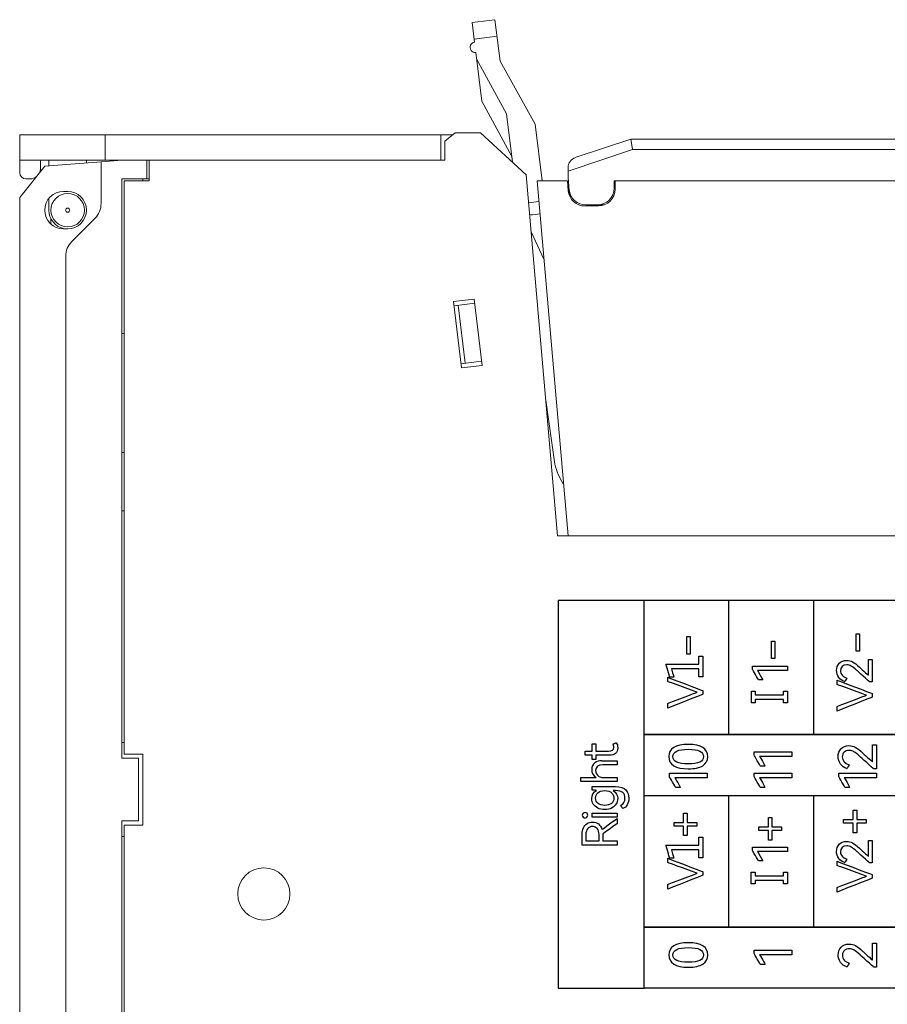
# Model space of a CAD drawing. Header units: inches. Extents: x 1106 to 1533, y 168 to 467.
# Tile 4 of 23: x 1219 to 1261, y 314 to 361. Entities that reach past the tile are written whole.
import ezdxf

# ---------------------------------------------------------------- set-up
doc = ezdxf.new("R2010")
doc.units = ezdxf.units.IN
doc.header["$LTSCALE"] = 23.1
doc.header["$MEASUREMENT"] = 0
doc.layers.get('0').update_dxf_attribs({"lineweight": 18})
doc.layers.add('1_27', color=7, linetype='Continuous', lineweight=18)
doc.layers.add('1_6', color=7, linetype='Continuous', lineweight=18)
doc.layers.add('Layer0000', color=7, linetype='Continuous')

msp = doc.modelspace()

# ---------------------------------------------------------------- linework, layer by layer
at = {"color": 7, "linetype": 'Continuous', "lineweight": 0}
for p, q in [((1219.349, 353.35), (1219.349, 355.15)), ((1219.349, 355.15), (1240.098, 355.15)), ((1223.449, 353.95), (1223.449, 355.175)), ((1239.523, 353.95), (1239.523, 355.15)), ((1240.223, 355.25), (1239.723, 354.85)), ((1241.429, 355.25), (1240.223, 355.25)), ((1243.614, 353.248), (1241.429, 355.25)), ((1239.723, 354.85), (1239.723, 353.95)), ((1219.349, 353.95), (1239.723, 353.95)), ((1220.349, 353.95), (1220.349, 353.55)), ((1220.549, 353.65), (1223.249, 353.869)), ((1220.749, 353.95), (1220.749, 353.666)), ((1222.549, 353.95), (1222.549, 353.812)), ((1223.249, 353.869), (1224.249, 353.95)), ((1223.249, 353.869), (1223.249, 351.865)), ((1225.449, 353.95), (1225.449, 353.05)), ((1225.549, 352.95), (1225.549, 353.95)), ((1219.349, 352.15), (1220.549, 353.65)), ((1243.614, 353.248), (1245.127, 335.95)), ((1219.849, 353.05), (1219.649, 353.05)), ((1224.249, 325.3), (1224.249, 353.05)), ((1224.249, 353.05), (1225.549, 353.05)), ((1224.349, 325.5), (1224.349, 352.95)), ((1224.349, 352.95), (1225.549, 352.95)), ((1225.249, 352.95), (1225.249, 353.05)), ((1221.649, 352.45), (1221.449, 352.45)), ((1219.349, 352.15), (1219.349, 288.05)), ((1220.749, 352.095), (1220.749, 351.55)), ((1220.849, 350.884), (1220.849, 351.149)), ((1221.846, 350.046), (1222.956, 351.157)), ((1221.449, 350.65), (1221.649, 350.65)), ((1221.553, 349.339), (1221.553, 286.064)), ((1240.141, 347.172), (1241.134, 347.289)), ((1240.515, 343.994), (1240.141, 347.172)), ((1240.164, 346.974), (1241.158, 347.091)), ((1241.134, 347.289), (1241.509, 344.111)), ((1240.691, 344.216), (1240.363, 346.997)), ((1224.249, 345.65), (1224.349, 345.65)), ((1240.492, 344.193), (1241.485, 344.31)), ((1241.509, 344.111), (1240.515, 343.994)), ((1224.249, 339.95), (1224.349, 339.95)), ((1224.349, 337.15), (1224.249, 337.15)), ((1245.127, 335.95), (1314.349, 335.95)), ((1224.349, 326.05), (1224.249, 326.05)), ((1224.349, 325.5), (1225.249, 325.5)), ((1225.249, 322.1), (1225.249, 325.5)), ((1225.049, 325.3), (1224.249, 325.3)), ((1225.049, 322.3), (1225.049, 325.3)), ((1224.249, 300.45), (1224.249, 322.3)), ((1224.249, 322.3), (1225.049, 322.3)), ((1224.349, 300.65), (1224.349, 322.1)), ((1224.349, 322.1), (1225.249, 322.1)), ((1224.249, 321.55), (1224.349, 321.55))]:
    msp.add_line(p, q, dxfattribs=at)
for centre, radius in [((1221.649, 351.55), 0.8), ((1221.649, 351.55), 0.1), ((1231.049, 318.8), 1.25)]:
    msp.add_circle(centre, radius, dxfattribs=at)
for centre, radius, start, end in [((1219.649, 353.35), 0.3, 180, 270), ((1219.849, 353.55), 0.5, 334.171, 0), ((1219.849, 353.55), 0.5, 270, 308.8518), ((1221.449, 351.55), 0.9, 90, 270), ((1221.649, 351.55), 0.9, 270, 90), ((1222.249, 351.864), 1, 315, 0.0073), ((1221.649, 351.55), 0.9, 180, 257.3112), ((1222.553, 349.339), 1, 135, 180)]:
    msp.add_arc(centre, radius, start, end, dxfattribs=at)
at = {"layer": '1_27', "color": 7, "linetype": 'Continuous', "lineweight": 0}
for p, q in [((1244.142, 352.95), (1245.629, 335.95)), ((1245.594, 352.95), (1244.142, 352.95)), ((1245.594, 352.95), (1245.636, 352.475)), ((1247.879, 352.95), (1247.879, 352.55)), ((1313.421, 352.95), (1247.879, 352.95)), ((1247.079, 351.75), (1246.432, 351.75))]:
    msp.add_line(p, q, dxfattribs=at)
for centre, start, end in [((1246.432, 352.55), 185.3635, 270), ((1247.079, 352.55), 270, 0)]:
    msp.add_arc(centre, 0.8, start, end, dxfattribs=at)
at = {"layer": '1_6', "color": 7, "linetype": 'Continuous', "lineweight": 0}
for p, q in [((1242.123, 360.672), (1241.032, 360.538)), ((1241.147, 359.595), (1241.032, 360.538)), ((1242.123, 360.672), (1242.367, 358.687)), ((1242.221, 359.878), (1241.129, 359.744)), ((1241.495, 356.766), (1241.208, 359.099)), ((1242.678, 356.157), (1241.245, 358.802)), ((1242.367, 358.687), (1244.047, 355.669)), ((1242.928, 354.121), (1241.495, 356.766)), ((1242.962, 353.845), (1242.678, 356.157)), ((1244.047, 355.669), (1244.381, 352.95)), ((1245.971, 354.064), (1248.629, 354.95)), ((1248.629, 354.95), (1248.71, 354.45)), ((1248.629, 354.95), (1313.657, 354.95)), ((1245.629, 353.423), (1248.71, 354.45)), ((1314.157, 354.45), (1248.71, 354.45)), ((1245.629, 353.589), (1245.629, 353.115)), ((1245.686, 352.479), (1245.629, 353.117)), ((1247.829, 352.6), (1247.829, 352.95)), ((1247.829, 352.95), (1313.433, 352.95)), ((1245.708, 352.219), (1245.686, 352.479)), ((1244.228, 351.964), (1243.732, 351.903)), ((1243.926, 351.322), (1244.281, 351.366)), ((1246.478, 351.8), (1247.348, 351.8)), ((1243.854, 350.507), (1244.47, 349.196)), ((1244.995, 339.376), (1244.559, 342.447))]:
    msp.add_line(p, q, dxfattribs=at)
for centre, radius, start, end in [((1241.178, 359.347), 0.25, 97, 277), ((1246.129, 353.589), 0.5, 108.4349, 180), ((1246.478, 352.6), 0.8, 185.2724, 270), ((1247.029, 352.6), 0.8, 270, 0), ((1243.89, 351.62), 0.3, 248.6787, 277), ((1248.1, 340.15), 3.2, 194, 212.2185)]:
    msp.add_arc(centre, radius, start, end, dxfattribs=at)
at = {"layer": 'Layer0000', "color": 30, "linetype": 'Continuous', "lineweight": 25}
for centre, radius, start, end in [((1247.186, 324.755), 0.427, 82.2869, 179.5968), ((1247.19, 324.745), 0.431, 178.2997, 238.6191), ((1246.712, 321.232), 2.544, 83.8093, 88.3666)]:
    msp.add_arc(centre, radius, start, end, dxfattribs=at)
for points in [[(1249.264, 332.853), (1249.264, 332.853), (1245.166, 332.853), (1245.156, 332.853)], [(1245.156, 332.853), (1245.156, 332.853), (1245.156, 314.291), (1245.156, 314.281)], [(1249.264, 326.441), (1249.264, 326.451), (1249.264, 332.843), (1249.264, 332.853)], [(1249.264, 314.281), (1249.264, 314.291), (1249.264, 332.843), (1249.264, 332.853)], [(1253.334, 326.441), (1253.334, 326.451), (1253.334, 332.843), (1253.334, 332.853)], [(1257.404, 326.441), (1257.404, 326.451), (1257.404, 332.843), (1257.404, 332.853)], [(1251.309, 330.287), (1251.309, 330.297), (1251.309, 331.112), (1251.309, 331.122)], [(1251.309, 331.122), (1251.319, 331.122), (1251.464, 331.122), (1251.474, 331.122)], [(1251.474, 331.122), (1251.474, 331.112), (1251.474, 330.297), (1251.474, 330.287)], [(1259.424, 330.429), (1259.424, 330.439), (1259.424, 331.254), (1259.424, 331.264)], [(1259.424, 331.264), (1259.434, 331.264), (1259.579, 331.264), (1259.589, 331.264)], [(1259.589, 331.264), (1259.589, 331.254), (1259.589, 330.439), (1259.589, 330.429)], [(1255.366, 330.079), (1255.366, 330.089), (1255.366, 330.903), (1255.366, 330.913)], [(1255.366, 330.913), (1255.376, 330.913), (1255.521, 330.913), (1255.531, 330.913)], [(1255.531, 330.913), (1255.531, 330.903), (1255.531, 330.089), (1255.531, 330.079)], [(1251.474, 330.287), (1251.464, 330.287), (1251.319, 330.287), (1251.309, 330.287)], [(1251.895, 329.807), (1251.895, 329.817), (1251.895, 330.184), (1251.895, 330.194)], [(1251.895, 330.194), (1251.905, 330.194), (1252.074, 330.194), (1252.084, 330.194)], [(1252.084, 330.194), (1252.084, 330.184), (1252.084, 329.21), (1252.084, 329.2)], [(1259.589, 330.429), (1259.579, 330.429), (1259.434, 330.429), (1259.424, 330.429)], [(1250.492, 329.189), (1250.489, 329.199), (1250.315, 329.797), (1250.312, 329.807)], [(1250.312, 329.807), (1250.312, 329.807), (1251.885, 329.807), (1251.895, 329.807)], [(1254.46, 329.549), (1254.46, 329.559), (1254.46, 329.695), (1254.46, 329.705)], [(1254.46, 329.705), (1254.46, 329.705), (1256.131, 329.705), (1256.141, 329.705)], [(1255.531, 330.079), (1255.521, 330.079), (1255.376, 330.079), (1255.366, 330.079)], [(1256.141, 329.705), (1256.141, 329.695), (1256.141, 329.509), (1256.141, 329.499)], [(1260.018, 329.272), (1260.018, 329.282), (1260.018, 330.021), (1260.018, 330.031)], [(1260.018, 330.031), (1260.028, 330.031), (1260.189, 330.031), (1260.199, 330.031)], [(1260.199, 330.031), (1260.199, 330.031), (1260.199, 328.971), (1260.199, 328.961)], [(1250.405, 328.97), (1250.405, 328.98), (1250.405, 329.166), (1250.405, 329.176)], [(1250.405, 329.176), (1250.405, 329.176), (1252.074, 328.542), (1252.084, 328.539)], [(1250.693, 329.189), (1250.683, 329.189), (1250.502, 329.189), (1250.492, 329.189)], [(1251.895, 329.588), (1251.895, 329.588), (1250.588, 329.588), (1250.578, 329.588)], [(1250.578, 329.588), (1250.581, 329.578), (1250.69, 329.199), (1250.693, 329.189)], [(1251.895, 329.2), (1251.895, 329.21), (1251.895, 329.578), (1251.895, 329.588)], [(1252.084, 329.2), (1252.074, 329.2), (1251.905, 329.2), (1251.895, 329.2)], [(1254.745, 329.061), (1254.74, 329.069), (1254.466, 329.54), (1254.46, 329.549)], [(1256.141, 329.499), (1256.141, 329.499), (1254.716, 329.499), (1254.706, 329.499)], [(1254.706, 329.499), (1254.711, 329.49), (1254.951, 329.069), (1254.956, 329.061)], [(1260.068, 328.961), (1260.068, 328.961), (1259.47, 329.497), (1259.463, 329.504)], [(1251.811, 328.461), (1251.811, 328.461), (1250.415, 328.967), (1250.405, 328.97)], [(1254.956, 329.061), (1254.946, 329.061), (1254.755, 329.061), (1254.745, 329.061)], [(1258.52, 328.828), (1258.52, 328.838), (1258.52, 329.024), (1258.52, 329.034)], [(1258.52, 329.034), (1258.52, 329.034), (1260.189, 328.4), (1260.199, 328.397)], [(1259.926, 328.319), (1259.926, 328.319), (1258.53, 328.824), (1258.52, 328.828)], [(1258.981, 329.137), (1258.976, 329.128), (1258.892, 328.981), (1258.887, 328.972)], [(1260.199, 328.961), (1260.189, 328.961), (1260.078, 328.961), (1260.068, 328.961)], [(1250.405, 327.927), (1250.415, 327.93), (1251.802, 328.457), (1251.811, 328.461)], [(1252.084, 328.367), (1252.084, 328.367), (1250.415, 327.703), (1250.405, 327.7)], [(1252.084, 328.539), (1252.084, 328.529), (1252.084, 328.377), (1252.084, 328.367)], [(1254.407, 327.949), (1254.407, 327.959), (1254.407, 328.497), (1254.407, 328.507)], [(1254.407, 328.507), (1254.417, 328.507), (1254.586, 328.507), (1254.596, 328.507)], [(1254.596, 328.507), (1254.596, 328.497), (1254.596, 328.35), (1254.596, 328.34)], [(1254.596, 328.34), (1254.596, 328.34), (1255.942, 328.34), (1255.952, 328.34)], [(1255.952, 328.34), (1255.952, 328.35), (1255.952, 328.497), (1255.952, 328.507)], [(1255.952, 328.507), (1255.962, 328.507), (1256.131, 328.507), (1256.141, 328.507)], [(1256.141, 328.507), (1256.141, 328.497), (1256.141, 327.959), (1256.141, 327.949)], [(1258.52, 327.785), (1258.53, 327.788), (1259.917, 328.315), (1259.926, 328.319)], [(1260.199, 328.225), (1260.199, 328.225), (1258.53, 327.561), (1258.52, 327.558)], [(1260.199, 328.397), (1260.199, 328.387), (1260.199, 328.235), (1260.199, 328.225)], [(1250.405, 327.7), (1250.405, 327.71), (1250.405, 327.917), (1250.405, 327.927)], [(1254.596, 327.949), (1254.586, 327.949), (1254.417, 327.949), (1254.407, 327.949)], [(1255.952, 328.116), (1255.952, 328.116), (1254.606, 328.116), (1254.596, 328.116)], [(1254.596, 328.116), (1254.596, 328.106), (1254.596, 327.959), (1254.596, 327.949)], [(1255.952, 327.949), (1255.952, 327.959), (1255.952, 328.106), (1255.952, 328.116)], [(1256.141, 327.949), (1256.131, 327.949), (1255.962, 327.949), (1255.952, 327.949)], [(1258.52, 327.558), (1258.52, 327.568), (1258.52, 327.775), (1258.52, 327.785)], [(1249.264, 323.498), (1249.264, 323.508), (1249.264, 326.42), (1249.264, 326.43)], [(1249.264, 326.43), (1249.264, 326.43), (1285.887, 326.43), (1285.897, 326.43)], [(1246.785, 325.636), (1246.785, 325.646), (1246.785, 325.972), (1246.785, 325.982)], [(1246.785, 325.982), (1246.795, 325.982), (1246.945, 325.982), (1246.955, 325.982)], [(1246.955, 325.982), (1246.955, 325.972), (1246.955, 325.646), (1246.955, 325.636)], [(1247.778, 325.977), (1247.787, 325.981), (1247.929, 326.038), (1247.938, 326.042)], [(1260.209, 325.132), (1260.209, 325.142), (1260.209, 325.939), (1260.209, 325.949)], [(1260.209, 325.949), (1260.219, 325.949), (1260.394, 325.949), (1260.404, 325.949)], [(1260.404, 325.949), (1260.404, 325.949), (1260.404, 324.806), (1260.404, 324.796)], [(1246.452, 325.441), (1246.452, 325.451), (1246.452, 325.626), (1246.452, 325.636)], [(1246.452, 325.636), (1246.462, 325.636), (1246.775, 325.636), (1246.785, 325.636)], [(1246.785, 325.441), (1246.775, 325.441), (1246.462, 325.441), (1246.452, 325.441)], [(1246.785, 325.244), (1246.785, 325.254), (1246.785, 325.431), (1246.785, 325.441)], [(1247.592, 325.441), (1247.592, 325.441), (1246.965, 325.441), (1246.955, 325.441)], [(1246.955, 325.441), (1246.955, 325.431), (1246.955, 325.254), (1246.955, 325.244)], [(1254.536, 325.443), (1254.536, 325.453), (1254.536, 325.601), (1254.536, 325.611)], [(1254.536, 325.611), (1254.536, 325.611), (1256.337, 325.611), (1256.347, 325.611)], [(1254.843, 324.917), (1254.838, 324.926), (1254.542, 325.435), (1254.536, 325.443)], [(1256.347, 325.611), (1256.347, 325.601), (1256.347, 325.399), (1256.347, 325.389)], [(1246.955, 325.244), (1246.945, 325.244), (1246.795, 325.244), (1246.785, 325.244)], [(1247.244, 325.177), (1247.244, 325.177), (1247.967, 325.177), (1247.977, 325.177)], [(1247.977, 325.177), (1247.977, 325.167), (1247.977, 324.993), (1247.977, 324.983)], [(1256.347, 325.389), (1256.347, 325.389), (1254.811, 325.389), (1254.801, 325.389)], [(1254.801, 325.389), (1254.806, 325.38), (1255.065, 324.926), (1255.07, 324.917)], [(1259.093, 324.986), (1259.088, 324.978), (1258.997, 324.817), (1258.992, 324.809)], [(1250.479, 324.421), (1250.479, 324.431), (1250.479, 324.579), (1250.479, 324.589)], [(1250.479, 324.589), (1250.479, 324.589), (1252.279, 324.589), (1252.289, 324.589)], [(1252.289, 324.589), (1252.289, 324.579), (1252.289, 324.376), (1252.289, 324.366)], [(1254.536, 324.421), (1254.536, 324.431), (1254.536, 324.579), (1254.536, 324.589)], [(1254.536, 324.589), (1254.536, 324.589), (1256.337, 324.589), (1256.347, 324.589)], [(1255.07, 324.917), (1255.06, 324.917), (1254.853, 324.917), (1254.843, 324.917)], [(1256.347, 324.589), (1256.347, 324.579), (1256.347, 324.376), (1256.347, 324.366)], [(1258.594, 324.421), (1258.594, 324.431), (1258.594, 324.579), (1258.594, 324.589)], [(1258.594, 324.589), (1258.594, 324.589), (1260.394, 324.589), (1260.404, 324.589)], [(1260.404, 324.796), (1260.394, 324.796), (1260.273, 324.796), (1260.263, 324.796)], [(1260.404, 324.589), (1260.404, 324.579), (1260.404, 324.376), (1260.404, 324.366)], [(1246.232, 324.182), (1246.232, 324.192), (1246.232, 324.367), (1246.232, 324.377)], [(1246.232, 324.377), (1246.232, 324.377), (1246.956, 324.377), (1246.966, 324.377)], [(1247.977, 324.182), (1247.977, 324.182), (1246.242, 324.182), (1246.232, 324.182)], [(1247.301, 324.377), (1247.301, 324.377), (1247.967, 324.377), (1247.977, 324.377)], [(1247.977, 324.377), (1247.977, 324.367), (1247.977, 324.192), (1247.977, 324.182)], [(1250.785, 323.895), (1250.78, 323.903), (1250.484, 324.412), (1250.479, 324.421)], [(1252.289, 324.366), (1252.289, 324.366), (1250.753, 324.366), (1250.743, 324.366)], [(1250.743, 324.366), (1250.748, 324.358), (1251.007, 323.903), (1251.012, 323.895)], [(1254.843, 323.895), (1254.838, 323.903), (1254.542, 324.412), (1254.536, 324.421)], [(1256.347, 324.366), (1256.347, 324.366), (1254.811, 324.366), (1254.801, 324.366)], [(1254.801, 324.366), (1254.806, 324.358), (1255.065, 323.903), (1255.07, 323.895)], [(1258.9, 323.895), (1258.895, 323.903), (1258.599, 324.412), (1258.594, 324.421)], [(1260.404, 324.366), (1260.404, 324.366), (1258.869, 324.366), (1258.859, 324.366)], [(1258.859, 324.366), (1258.864, 324.358), (1259.123, 323.903), (1259.128, 323.895)], [(1246.785, 323.774), (1246.785, 323.784), (1246.785, 323.936), (1246.785, 323.946)], [(1247.897, 323.751), (1247.887, 323.751), (1247.804, 323.751), (1247.794, 323.751)], [(1251.012, 323.895), (1251.002, 323.895), (1250.795, 323.895), (1250.785, 323.895)], [(1255.07, 323.895), (1255.06, 323.895), (1254.853, 323.895), (1254.843, 323.895)], [(1259.128, 323.895), (1259.118, 323.895), (1258.91, 323.895), (1258.9, 323.895)], [(1248.248, 322.887), (1248.243, 322.896), (1248.164, 323.036), (1248.159, 323.045)], [(1249.264, 317.213), (1249.264, 317.223), (1249.264, 323.488), (1249.264, 323.498)], [(1285.897, 323.498), (1285.897, 323.498), (1249.274, 323.498), (1249.264, 323.498)], [(1253.334, 317.213), (1253.334, 317.223), (1253.334, 323.488), (1253.334, 323.498)], [(1257.405, 317.213), (1257.405, 317.223), (1257.405, 323.488), (1257.405, 323.498)], [(1246.787, 322.472), (1246.787, 322.482), (1246.787, 322.657), (1246.787, 322.667)], [(1246.787, 322.667), (1246.797, 322.667), (1247.967, 322.667), (1247.977, 322.667)], [(1247.977, 322.667), (1247.977, 322.657), (1247.977, 322.482), (1247.977, 322.472)], [(1251.164, 322.216), (1251.164, 322.226), (1251.164, 322.655), (1251.164, 322.665)], [(1251.164, 322.665), (1251.174, 322.665), (1251.329, 322.665), (1251.339, 322.665)], [(1251.339, 322.665), (1251.339, 322.655), (1251.339, 322.226), (1251.339, 322.216)], [(1259.279, 322.358), (1259.279, 322.368), (1259.279, 322.797), (1259.279, 322.807)], [(1259.279, 322.807), (1259.289, 322.807), (1259.444, 322.807), (1259.454, 322.807)], [(1259.454, 322.807), (1259.454, 322.797), (1259.454, 322.368), (1259.454, 322.358)], [(1247.977, 322.472), (1247.967, 322.472), (1246.797, 322.472), (1246.787, 322.472)], [(1247.255, 321.892), (1247.255, 321.892), (1247.969, 322.407), (1247.977, 322.413)], [(1247.977, 322.163), (1247.977, 322.163), (1247.298, 321.682), (1247.289, 321.677)], [(1247.977, 322.413), (1247.977, 322.403), (1247.977, 322.173), (1247.977, 322.163)], [(1250.715, 322.042), (1250.715, 322.052), (1250.715, 322.206), (1250.715, 322.216)], [(1250.715, 322.216), (1250.725, 322.216), (1251.154, 322.216), (1251.164, 322.216)], [(1251.339, 322.216), (1251.349, 322.216), (1251.778, 322.216), (1251.788, 322.216)], [(1251.788, 322.216), (1251.788, 322.206), (1251.788, 322.052), (1251.788, 322.042)], [(1255.222, 322.007), (1255.222, 322.017), (1255.222, 322.447), (1255.222, 322.457)], [(1255.222, 322.457), (1255.232, 322.457), (1255.386, 322.457), (1255.396, 322.457)], [(1255.396, 322.457), (1255.396, 322.447), (1255.396, 322.017), (1255.396, 322.007)], [(1258.83, 322.184), (1258.83, 322.194), (1258.83, 322.348), (1258.83, 322.358)], [(1258.83, 322.358), (1258.84, 322.358), (1259.269, 322.358), (1259.279, 322.358)], [(1259.279, 322.184), (1259.269, 322.184), (1258.84, 322.184), (1258.83, 322.184)], [(1259.279, 321.734), (1259.279, 321.744), (1259.279, 322.174), (1259.279, 322.184)], [(1259.454, 322.358), (1259.464, 322.358), (1259.893, 322.358), (1259.903, 322.358)], [(1259.903, 322.184), (1259.893, 322.184), (1259.464, 322.184), (1259.454, 322.184)], [(1259.454, 322.184), (1259.454, 322.174), (1259.454, 321.744), (1259.454, 321.734)], [(1259.903, 322.358), (1259.903, 322.348), (1259.903, 322.194), (1259.903, 322.184)], [(1247.289, 321.656), (1247.289, 321.646), (1247.289, 321.354), (1247.289, 321.344)], [(1251.164, 322.042), (1251.154, 322.042), (1250.725, 322.042), (1250.715, 322.042)], [(1251.164, 321.592), (1251.164, 321.602), (1251.164, 322.032), (1251.164, 322.042)], [(1251.788, 322.042), (1251.778, 322.042), (1251.349, 322.042), (1251.339, 322.042)], [(1251.339, 322.042), (1251.339, 322.032), (1251.339, 321.602), (1251.339, 321.592)], [(1254.772, 321.833), (1254.772, 321.843), (1254.772, 321.997), (1254.772, 322.007)], [(1254.772, 322.007), (1254.782, 322.007), (1255.212, 322.007), (1255.222, 322.007)], [(1255.222, 321.833), (1255.212, 321.833), (1254.782, 321.833), (1254.772, 321.833)], [(1255.222, 321.383), (1255.222, 321.393), (1255.222, 321.823), (1255.222, 321.833)], [(1255.396, 322.007), (1255.406, 322.007), (1255.836, 322.007), (1255.846, 322.007)], [(1255.846, 321.833), (1255.836, 321.833), (1255.406, 321.833), (1255.396, 321.833)], [(1255.396, 321.833), (1255.396, 321.823), (1255.396, 321.393), (1255.396, 321.383)], [(1255.846, 322.007), (1255.846, 321.997), (1255.846, 321.843), (1255.846, 321.833)], [(1259.454, 321.734), (1259.444, 321.734), (1259.289, 321.734), (1259.279, 321.734)], [(1246.478, 321.344), (1246.488, 321.344), (1247.101, 321.344), (1247.111, 321.344)], [(1247.289, 321.344), (1247.299, 321.344), (1247.967, 321.344), (1247.977, 321.344)], [(1247.977, 321.344), (1247.977, 321.334), (1247.977, 321.15), (1247.977, 321.14)], [(1251.339, 321.592), (1251.329, 321.592), (1251.174, 321.592), (1251.164, 321.592)], [(1251.892, 321.137), (1251.892, 321.147), (1251.892, 321.514), (1251.892, 321.524)], [(1251.892, 321.524), (1251.902, 321.524), (1252.072, 321.524), (1252.082, 321.524)], [(1252.082, 321.524), (1252.082, 321.514), (1252.082, 320.54), (1252.082, 320.53)], [(1255.396, 321.383), (1255.386, 321.383), (1255.232, 321.383), (1255.222, 321.383)], [(1260.015, 320.603), (1260.015, 320.613), (1260.015, 321.352), (1260.015, 321.362)], [(1260.015, 321.362), (1260.025, 321.362), (1260.187, 321.362), (1260.197, 321.362)], [(1260.197, 321.362), (1260.197, 321.362), (1260.197, 320.301), (1260.197, 320.291)], [(1247.977, 321.14), (1247.977, 321.14), (1246.309, 321.14), (1246.299, 321.14)], [(1250.489, 320.52), (1250.487, 320.529), (1250.313, 321.127), (1250.31, 321.137)], [(1250.31, 321.137), (1250.31, 321.137), (1251.882, 321.137), (1251.892, 321.137)], [(1251.892, 320.918), (1251.892, 320.918), (1250.586, 320.918), (1250.576, 320.918)], [(1250.576, 320.918), (1250.579, 320.909), (1250.688, 320.529), (1250.691, 320.52)], [(1251.892, 320.53), (1251.892, 320.54), (1251.892, 320.908), (1251.892, 320.918)], [(1254.458, 320.879), (1254.458, 320.889), (1254.458, 321.025), (1254.458, 321.035)], [(1254.458, 321.035), (1254.458, 321.035), (1256.129, 321.035), (1256.139, 321.035)], [(1254.743, 320.391), (1254.738, 320.399), (1254.463, 320.871), (1254.458, 320.879)], [(1256.139, 320.829), (1256.139, 320.829), (1254.714, 320.829), (1254.704, 320.829)], [(1254.704, 320.829), (1254.709, 320.82), (1254.949, 320.399), (1254.954, 320.391)], [(1256.139, 321.035), (1256.139, 321.025), (1256.139, 320.839), (1256.139, 320.829)], [(1260.066, 320.291), (1260.066, 320.291), (1259.468, 320.827), (1259.46, 320.834)], [(1250.403, 320.3), (1250.403, 320.31), (1250.403, 320.496), (1250.403, 320.506)], [(1250.403, 320.506), (1250.403, 320.506), (1252.072, 319.872), (1252.082, 319.869)], [(1251.809, 319.791), (1251.809, 319.791), (1250.412, 320.297), (1250.403, 320.3)], [(1250.691, 320.52), (1250.681, 320.52), (1250.499, 320.52), (1250.489, 320.52)], [(1252.082, 320.53), (1252.072, 320.53), (1251.902, 320.53), (1251.892, 320.53)], [(1254.954, 320.391), (1254.944, 320.391), (1254.753, 320.391), (1254.743, 320.391)], [(1258.518, 320.158), (1258.518, 320.168), (1258.518, 320.354), (1258.518, 320.364)], [(1258.518, 320.364), (1258.518, 320.364), (1260.187, 319.73), (1260.197, 319.727)], [(1258.979, 320.467), (1258.974, 320.459), (1258.89, 320.311), (1258.885, 320.302)], [(1260.197, 320.291), (1260.187, 320.291), (1260.076, 320.291), (1260.066, 320.291)], [(1250.403, 319.257), (1250.412, 319.26), (1251.799, 319.787), (1251.809, 319.791)], [(1252.082, 319.869), (1252.082, 319.859), (1252.082, 319.707), (1252.082, 319.697)], [(1254.405, 319.279), (1254.405, 319.289), (1254.405, 319.827), (1254.405, 319.837)], [(1254.405, 319.837), (1254.415, 319.837), (1254.584, 319.837), (1254.594, 319.837)], [(1254.594, 319.837), (1254.594, 319.827), (1254.594, 319.68), (1254.594, 319.67)], [(1255.95, 319.67), (1255.95, 319.68), (1255.95, 319.827), (1255.95, 319.837)], [(1255.95, 319.837), (1255.96, 319.837), (1256.129, 319.837), (1256.139, 319.837)], [(1256.139, 319.837), (1256.139, 319.827), (1256.139, 319.289), (1256.139, 319.279)], [(1259.924, 319.649), (1259.924, 319.649), (1258.527, 320.155), (1258.518, 320.158)], [(1252.082, 319.697), (1252.082, 319.697), (1250.412, 319.033), (1250.403, 319.03)], [(1254.594, 319.279), (1254.584, 319.279), (1254.415, 319.279), (1254.405, 319.279)], [(1254.594, 319.67), (1254.594, 319.67), (1255.94, 319.67), (1255.95, 319.67)], [(1255.95, 319.446), (1255.95, 319.446), (1254.604, 319.446), (1254.594, 319.446)], [(1254.594, 319.446), (1254.594, 319.436), (1254.594, 319.289), (1254.594, 319.279)], [(1255.95, 319.279), (1255.95, 319.289), (1255.95, 319.436), (1255.95, 319.446)], [(1256.139, 319.279), (1256.129, 319.279), (1255.96, 319.279), (1255.95, 319.279)], [(1258.518, 319.115), (1258.527, 319.118), (1259.914, 319.645), (1259.924, 319.649)], [(1260.197, 319.555), (1260.197, 319.555), (1258.527, 318.891), (1258.518, 318.888)], [(1260.197, 319.727), (1260.197, 319.717), (1260.197, 319.565), (1260.197, 319.555)], [(1250.403, 319.03), (1250.403, 319.04), (1250.403, 319.247), (1250.403, 319.257)], [(1258.518, 318.888), (1258.518, 318.898), (1258.518, 319.105), (1258.518, 319.115)], [(1249.264, 314.281), (1249.264, 314.291), (1249.264, 317.203), (1249.264, 317.213)], [(1249.264, 317.213), (1249.264, 317.213), (1285.887, 317.213), (1285.897, 317.213)], [(1260.213, 315.631), (1260.213, 315.641), (1260.213, 316.438), (1260.213, 316.448)], [(1260.213, 316.448), (1260.223, 316.448), (1260.398, 316.448), (1260.408, 316.448)], [(1260.408, 316.448), (1260.408, 316.448), (1260.408, 315.305), (1260.408, 315.295)], [(1254.54, 315.942), (1254.54, 315.952), (1254.54, 316.1), (1254.54, 316.11)], [(1254.54, 316.11), (1254.54, 316.11), (1256.34, 316.11), (1256.35, 316.11)], [(1256.35, 316.11), (1256.35, 316.1), (1256.35, 315.898), (1256.35, 315.888)], [(1254.846, 315.416), (1254.841, 315.425), (1254.545, 315.933), (1254.54, 315.942)], [(1256.35, 315.888), (1256.35, 315.888), (1254.814, 315.888), (1254.804, 315.888)], [(1254.804, 315.888), (1254.809, 315.879), (1255.069, 315.425), (1255.074, 315.416)], [(1260.267, 315.295), (1260.267, 315.295), (1259.623, 315.874), (1259.615, 315.88)], [(1255.074, 315.416), (1255.064, 315.416), (1254.856, 315.416), (1254.846, 315.416)], [(1259.097, 315.485), (1259.092, 315.477), (1259.001, 315.316), (1258.996, 315.307)], [(1260.408, 315.295), (1260.398, 315.295), (1260.277, 315.295), (1260.267, 315.295)], [(1245.156, 314.281), (1245.156, 314.281), (1249.254, 314.281), (1249.264, 314.281)], [(1285.897, 314.281), (1285.897, 314.281), (1249.274, 314.281), (1249.264, 314.281)]]:
    msp.add_open_spline(points, degree=3, dxfattribs=at)
for points, knots in [([(1285.897, 332.853), (1285.887, 332.853), (1281.827, 332.853), (1281.827, 332.853), (1277.756, 332.853), (1277.756, 332.853), (1273.686, 332.853), (1273.686, 332.853), (1269.615, 332.853), (1269.615, 332.853), (1265.545, 332.853), (1265.545, 332.853), (1261.475, 332.853), (1261.475, 332.853), (1257.404, 332.853), (1257.404, 332.853), (1253.334, 332.853), (1253.334, 332.853), (1249.274, 332.853), (1249.264, 332.853)], [0, 0, 0, 0, 0.111111, 0.111111, 0.222222, 0.222222, 0.333333, 0.333333, 0.444444, 0.444444, 0.555556, 0.555556, 0.666667, 0.666667, 0.777778, 0.777778, 0.888889, 0.888889, 1, 1, 1, 1]), ([(1258.887, 328.972), (1258.877, 328.975), (1258.762, 329.006), (1258.664, 329.072), (1258.525, 329.271), (1258.49, 329.382), (1258.49, 329.504), (1258.49, 329.77), (1258.667, 329.988), (1259.077, 329.988), (1259.168, 329.963), (1259.345, 329.866), (1259.457, 329.78), (1259.591, 329.658), (1259.591, 329.658), (1260.01, 329.279), (1260.018, 329.272)], [0.6, 0.6, 0.6, 0.6, 0.6, 0.65, 0.65, 0.7, 0.7, 0.7, 0.85, 0.85, 0.9, 0.9, 0.95, 0.95, 0.95, 1, 1, 1, 1]), ([(1259.463, 329.504), (1259.463, 329.504), (1259.35, 329.606), (1259.26, 329.677), (1259.131, 329.753), (1259.06, 329.772), (1258.983, 329.772), (1258.788, 329.772), (1258.676, 329.654), (1258.676, 329.408), (1258.704, 329.335), (1258.816, 329.21), (1258.889, 329.165), (1258.981, 329.137)], [0.25, 0.25, 0.25, 0.25, 0.25, 0.3, 0.3, 0.35, 0.35, 0.35, 0.45, 0.45, 0.5, 0.5, 0.55, 0.55, 0.55, 0.55]), ([(1285.897, 326.441), (1285.887, 326.441), (1281.827, 326.441), (1281.827, 326.441), (1277.756, 326.441), (1277.756, 326.441), (1273.686, 326.441), (1273.686, 326.441), (1269.615, 326.441), (1269.615, 326.441), (1265.545, 326.441), (1265.545, 326.441), (1261.475, 326.441), (1261.475, 326.441), (1257.404, 326.441), (1257.404, 326.441), (1253.334, 326.441), (1253.334, 326.441), (1249.274, 326.441), (1249.264, 326.441)], [0, 0, 0, 0, 0.111111, 0.111111, 0.222222, 0.222222, 0.333333, 0.333333, 0.444444, 0.444444, 0.555556, 0.555556, 0.666667, 0.666667, 0.777778, 0.777778, 0.888889, 0.888889, 1, 1, 1, 1]), ([(1246.955, 325.636), (1246.961, 325.636), (1246.968, 325.636), (1247.569, 325.636), (1247.569, 325.636), (1247.736, 325.636), (1247.819, 325.698), (1247.819, 325.824), (1247.819, 325.879), (1247.805, 325.93), (1247.778, 325.977)], [0.75, 0.75, 0.75, 0.75, 0.75, 0.8125, 0.8125, 0.8125, 0.875, 0.875, 0.875, 0.9375, 0.9375, 0.9375, 0.9375]), ([(1247.938, 326.042), (1247.981, 325.979), (1248.003, 325.899), (1248.003, 325.801), (1248.003, 325.561), (1247.866, 325.441), (1247.592, 325.441)], [0, 0, 0, 0, 0.0625, 0.0625, 0.0625, 0.125, 0.125, 0.125, 0.125]), ([(1251.385, 325.964), (1251.997, 325.964), (1252.316, 325.755), (1252.316, 325.187), (1252.237, 325.044), (1251.921, 324.842), (1251.69, 324.791), (1250.773, 324.791), (1250.449, 324.999), (1250.449, 325.755), (1250.769, 325.964), (1251.385, 325.964)], [0, 0, 0, 0, 0.25, 0.25, 0.375, 0.375, 0.5, 0.5, 0.75, 0.75, 1, 1, 1, 1]), ([(1258.992, 324.809), (1258.982, 324.811), (1258.857, 324.845), (1258.752, 324.916), (1258.602, 325.13), (1258.565, 325.25), (1258.565, 325.381), (1258.565, 325.668), (1258.755, 325.903), (1259.196, 325.903), (1259.295, 325.875), (1259.484, 325.772), (1259.606, 325.677), (1259.75, 325.547), (1259.75, 325.547), (1260.202, 325.139), (1260.209, 325.132)], [0.6, 0.6, 0.6, 0.6, 0.6, 0.65, 0.65, 0.7, 0.7, 0.7, 0.85, 0.85, 0.9, 0.9, 0.95, 0.95, 0.95, 1, 1, 1, 1]), ([(1251.385, 325.026), (1251.876, 325.026), (1252.113, 325.136), (1252.113, 325.617), (1251.881, 325.73), (1250.888, 325.73), (1250.649, 325.617), (1250.649, 325.136), (1250.888, 325.026), (1251.385, 325.026)], [0, 0, 0, 0, 0.25, 0.25, 0.5, 0.5, 0.75, 0.75, 1, 1, 1, 1]), ([(1260.263, 324.796), (1260.259, 324.801), (1260.254, 324.805), (1259.612, 325.381), (1259.612, 325.381), (1259.489, 325.491), (1259.393, 325.568), (1259.255, 325.649), (1259.178, 325.67), (1259.095, 325.67), (1258.99, 325.67), (1258.908, 325.641), (1258.794, 325.527), (1258.765, 325.455), (1258.765, 325.189), (1258.896, 325.046), (1259.093, 324.986)], [0.2, 0.2, 0.2, 0.2, 0.2, 0.25, 0.25, 0.25, 0.3, 0.3, 0.35, 0.35, 0.35, 0.4, 0.4, 0.45, 0.45, 0.55, 0.55, 0.55, 0.55]), ([(1247.977, 324.983), (1247.971, 324.983), (1247.964, 324.983), (1247.299, 324.983), (1247.299, 324.983), (1247.072, 324.983), (1246.945, 324.891), (1246.945, 324.714), (1246.945, 324.598), (1246.999, 324.489), (1247.158, 324.393), (1247.223, 324.377), (1247.288, 324.377), (1247.294, 324.377), (1247.301, 324.377)], [0.2352941, 0.2352941, 0.2352941, 0.2352941, 0.2352941, 0.2941176, 0.2941176, 0.2941177, 0.4117647, 0.4117647, 0.4117647, 0.5294118, 0.5294118, 0.5882353, 0.5882353, 0.5882353, 0.5882353, 0.5882353, 0.5882353]), ([(1247.794, 323.751), (1247.794, 323.751), (1247.935, 323.663), (1248.003, 323.52), (1248.003, 323.364), (1248.003, 323.274), (1247.978, 323.188), (1247.878, 323.028), (1247.807, 322.963), (1247.618, 322.864), (1247.508, 322.839), (1247.254, 322.839), (1247.143, 322.863), (1246.954, 322.961), (1246.882, 323.026), (1246.784, 323.188), (1246.76, 323.274), (1246.76, 323.364), (1246.76, 323.523), (1246.837, 323.675), (1246.987, 323.761)], [0.4545455, 0.4545455, 0.4545455, 0.4545455, 0.4545455, 0.5454545, 0.5454545, 0.5454546, 0.5909091, 0.5909091, 0.6363636, 0.6363636, 0.6818182, 0.6818182, 0.7272727, 0.7272727, 0.7727273, 0.7727273, 0.8181818, 0.8181818, 0.8181818, 0.9090909, 0.9090909, 0.9090909, 0.9090909]), ([(1246.785, 323.946), (1246.795, 323.946), (1247.902, 323.946), (1247.902, 323.946), (1248.133, 323.946), (1248.296, 323.891), (1248.489, 323.671), (1248.537, 323.54), (1248.537, 323.389), (1248.537, 323.154), (1248.431, 322.954), (1248.248, 322.887)], [0, 0, 0, 0, 0.0454545, 0.0454545, 0.0454546, 0.0909091, 0.0909091, 0.1363636, 0.1363636, 0.1363636, 0.2272727, 0.2272727, 0.2272727, 0.2272727]), ([(1247.819, 323.387), (1247.819, 323.486), (1247.784, 323.572), (1247.643, 323.716), (1247.532, 323.751), (1247.23, 323.751), (1247.121, 323.715), (1246.981, 323.572), (1246.945, 323.488), (1246.945, 323.283), (1246.984, 323.2), (1247.137, 323.074), (1247.243, 323.043), (1247.659, 323.043), (1247.819, 323.179), (1247.819, 323.387)], [0, 0, 0, 0, 0.125, 0.125, 0.25, 0.25, 0.375, 0.375, 0.5, 0.5, 0.625, 0.625, 0.75, 0.75, 1, 1, 1, 1]), ([(1248.159, 323.045), (1248.159, 323.045), (1248.288, 323.105), (1248.353, 323.22), (1248.353, 323.391), (1248.353, 323.503), (1248.32, 323.591), (1248.185, 323.719), (1248.067, 323.751), (1247.897, 323.751)], [0.2727273, 0.2727273, 0.2727273, 0.2727273, 0.2727273, 0.3181818, 0.3181818, 0.3181818, 0.3636364, 0.3636364, 0.4090909, 0.4090909, 0.4090909, 0.4090909]), ([(1285.897, 323.498), (1285.887, 323.498), (1281.827, 323.498), (1281.827, 323.498), (1277.756, 323.498), (1277.756, 323.498), (1273.686, 323.498), (1273.686, 323.498), (1269.616, 323.498), (1269.616, 323.498), (1265.545, 323.498), (1265.545, 323.498), (1261.475, 323.498), (1261.475, 323.498), (1257.405, 323.498), (1257.405, 323.498), (1253.334, 323.498), (1253.334, 323.498), (1249.274, 323.498), (1249.264, 323.498)], [0, 0, 0, 0, 0.111111, 0.111111, 0.222222, 0.222222, 0.333333, 0.333333, 0.444444, 0.444444, 0.555556, 0.555556, 0.666667, 0.666667, 0.777778, 0.777778, 0.888889, 0.888889, 1, 1, 1, 1]), ([(1246.574, 322.571), (1246.574, 322.5), (1246.434, 322.383), (1246.308, 322.498), (1246.308, 322.644), (1246.368, 322.701), (1246.478, 322.701), (1246.507, 322.688), (1246.561, 322.636), (1246.574, 322.606), (1246.574, 322.571)], [0, 0, 0, 0, 0.25, 0.5, 0.5, 0.75, 0.75, 0.875, 0.875, 1, 1, 1, 1]), ([(1246.299, 321.14), (1246.299, 321.147), (1246.299, 321.153), (1246.299, 321.656), (1246.299, 321.656), (1246.299, 321.771), (1246.319, 321.873), (1246.443, 322.141), (1246.601, 322.245), (1246.796, 322.245), (1247.016, 322.245), (1247.185, 322.112), (1247.255, 321.892)], [0.5, 0.5, 0.5, 0.5, 0.5, 0.5714286, 0.5714286, 0.5714286, 0.6428571, 0.6428571, 0.7857143, 0.7857143, 0.7857143, 0.9285714, 0.9285714, 0.9285714, 0.9285714]), ([(1247.111, 321.344), (1247.111, 321.351), (1247.111, 321.357), (1247.111, 321.631), (1247.111, 321.631), (1247.111, 321.761), (1247.082, 321.86), (1246.967, 321.996), (1246.891, 322.03), (1246.607, 322.03), (1246.478, 321.891), (1246.478, 321.631), (1246.478, 321.631), (1246.478, 321.354), (1246.478, 321.344)], [0.1428571, 0.1428571, 0.1428571, 0.1428571, 0.1428572, 0.2857143, 0.2857143, 0.2857143, 0.4285714, 0.4285714, 0.5714286, 0.5714286, 0.8571429, 0.8571429, 0.8571429, 1, 1, 1, 1]), ([(1247.289, 321.677), (1247.289, 321.673), (1247.289, 321.67), (1247.289, 321.661), (1247.289, 321.658), (1247.289, 321.656)], [0.14285714, 0.14285714, 0.14285714, 0.14285714, 0.14285715, 0.21428571, 0.21428572, 0.21428572, 0.21428572, 0.21428572]), ([(1258.885, 320.302), (1258.875, 320.305), (1258.76, 320.336), (1258.662, 320.402), (1258.523, 320.601), (1258.488, 320.712), (1258.488, 320.834), (1258.488, 321.1), (1258.665, 321.318), (1259.074, 321.318), (1259.165, 321.294), (1259.343, 321.196), (1259.454, 321.11), (1259.589, 320.988), (1259.589, 320.988), (1260.008, 320.609), (1260.015, 320.603)], [0.6, 0.6, 0.6, 0.6, 0.6, 0.65, 0.65, 0.7, 0.7, 0.7, 0.85, 0.85, 0.9, 0.9, 0.95, 0.95, 0.95, 1, 1, 1, 1]), ([(1259.46, 320.834), (1259.46, 320.834), (1259.347, 320.937), (1259.258, 321.007), (1259.128, 321.083), (1259.058, 321.102), (1258.981, 321.102), (1258.785, 321.102), (1258.674, 320.984), (1258.674, 320.738), (1258.702, 320.665), (1258.813, 320.54), (1258.887, 320.495), (1258.979, 320.467)], [0.25, 0.25, 0.25, 0.25, 0.25, 0.3, 0.3, 0.35, 0.35, 0.35, 0.45, 0.45, 0.5, 0.5, 0.55, 0.55, 0.55, 0.55]), ([(1285.897, 317.213), (1285.887, 317.213), (1281.827, 317.213), (1281.827, 317.213), (1277.756, 317.213), (1277.756, 317.213), (1273.686, 317.213), (1273.686, 317.213), (1269.616, 317.213), (1269.616, 317.213), (1265.545, 317.213), (1265.545, 317.213), (1261.475, 317.213), (1261.475, 317.213), (1257.405, 317.213), (1257.405, 317.213), (1253.334, 317.213), (1253.334, 317.213), (1249.274, 317.213), (1249.264, 317.213)], [0, 0, 0, 0, 0.111111, 0.111111, 0.222222, 0.222222, 0.333333, 0.333333, 0.444444, 0.444444, 0.555556, 0.555556, 0.666667, 0.666667, 0.777778, 0.777778, 0.888889, 0.888889, 1, 1, 1, 1]), ([(1251.389, 316.463), (1252.001, 316.463), (1252.32, 316.254), (1252.32, 315.686), (1252.241, 315.543), (1251.925, 315.341), (1251.694, 315.29), (1250.777, 315.29), (1250.453, 315.498), (1250.453, 316.254), (1250.773, 316.463), (1251.389, 316.463)], [0, 0, 0, 0, 0.25, 0.25, 0.375, 0.375, 0.5, 0.5, 0.75, 0.75, 1, 1, 1, 1]), ([(1251.389, 315.525), (1251.879, 315.525), (1252.117, 315.635), (1252.117, 316.116), (1251.885, 316.229), (1250.892, 316.229), (1250.653, 316.116), (1250.653, 315.635), (1250.891, 315.525), (1251.389, 315.525)], [0, 0, 0, 0, 0.25, 0.25, 0.5, 0.5, 0.75, 0.75, 1, 1, 1, 1]), ([(1258.996, 315.307), (1258.986, 315.31), (1258.861, 315.344), (1258.756, 315.415), (1258.606, 315.629), (1258.568, 315.749), (1258.568, 315.88), (1258.568, 316.167), (1258.758, 316.401), (1259.2, 316.401), (1259.298, 316.375), (1259.489, 316.27), (1259.609, 316.178), (1259.754, 316.046), (1259.754, 316.046), (1260.206, 315.638), (1260.213, 315.631)], [0.6, 0.6, 0.6, 0.6, 0.6, 0.65, 0.65, 0.7, 0.7, 0.7, 0.85, 0.85, 0.9, 0.9, 0.95, 0.95, 0.95, 1, 1, 1, 1]), ([(1259.615, 315.88), (1259.615, 315.88), (1259.494, 315.991), (1259.398, 316.066), (1259.258, 316.149), (1259.182, 316.169), (1259.099, 316.169), (1258.994, 316.169), (1258.912, 316.14), (1258.797, 316.025), (1258.768, 315.954), (1258.768, 315.777), (1258.798, 315.698), (1258.919, 315.563), (1258.998, 315.515), (1259.097, 315.485)], [0.25, 0.25, 0.25, 0.25, 0.25, 0.3, 0.3, 0.35, 0.35, 0.35, 0.4, 0.4, 0.45, 0.45, 0.5, 0.5, 0.55, 0.55, 0.55, 0.55])]:
    msp.add_open_spline(points, degree=3, knots=knots, dxfattribs=at)

doc.saveas('drawing.dxf')
